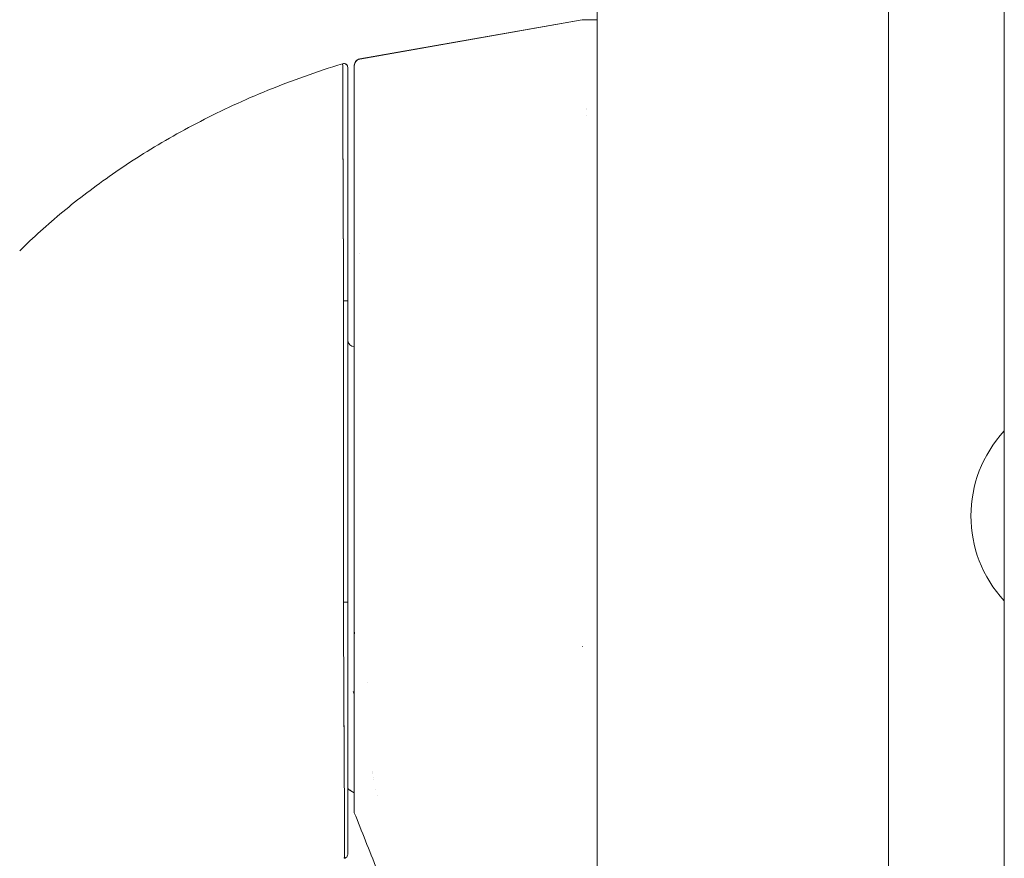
# Model space of a CAD drawing. Header units: inches. Extents: x 16 to 427, y 4 to 276.
# Tile 91 of 111: x 317.52 to 320.47, y 164.05 to 166.57. Entities that reach past the tile are written whole.
import ezdxf

# ---------------------------------------------------------------- set-up
doc = ezdxf.new("R2010")
doc.units = ezdxf.units.IN
doc.header["$LTSCALE"] = 26
doc.header["$MEASUREMENT"] = 0
doc.layers.get('0').update_dxf_attribs({"lineweight": 0})
doc.layers.add('Dimension (ANSI)', color=7, linetype='Continuous', lineweight=5)
doc.layers.add('Visible (ANSI)', color=7, linetype='Continuous', lineweight=5)
doc.styles.add('ROMANS', font='tahoma.ttf')
doc.dimstyles.new('Default (ANSI)', dxfattribs={"dimscale": 26, "dimtxt": 0.07, "dimasz": 0.07, "dimexe": 0.125, "dimexo": 0.0625, "dimgap": 0.031496, "dimtad": 0, "dimtih": 1, "dimtoh": 1, "dimrnd": 1e-08, "dimzin": 0, "dimdsep": 46, "dimtxsty": 'ROMANS', "dimblk": 'Filled-1', "dimcen": 0.09, "dimdle": 0.393701, "dimclrd": 256, "dimclre": 256, "dimclrt": 256, "dimadec": 0, "dimazin": 0, "dimtfac": 0.928571, "dimtofl": 0, "dimtmove": 0, "dimatfit": 3, "dimfxl": 1, "dimtolj": 1, "dimtzin": 0, "dimlwd": -1, "dimlwe": -1, "dimarcsym": 0})

# ---------------------------------------------------------------- blocks, each defined once
blk = doc.blocks.new('Filled-1')
at = {"color": 0}
for p, q in [((0, 0), (-1, 0.1786)), ((-1, 0.1786), (-1, -0.1786)), ((-1, 0), (0, 0)), ((-1, -0.1786), (0, 0))]:
    blk.add_line(p, q, dxfattribs=at)
at = {"color": 0, "flags": 128}
blk.add_lwpolyline([(-1, -0.1786), (0, 0), (-1, 0.1786), (-1, -0.1786)], dxfattribs=at)
at = {"color": 0}
blk.add_solid([(-1, -0.1786), (0, 0), (-1, 0.1786), (-1, -0.1786)], dxfattribs=at)
blk = doc.blocks.new('*D21')
at = {"layer": 'Defpoints', "color": 0, "transparency": 16777216}
for p in [(310.1607, 205.7653), (319.493, 205.7653), (319.493, 124.3903)]:
    blk.add_point(p, dxfattribs=at)
at = {"layer": 'Dimension (ANSI)', "transparency": 16777216}
for p, q in [((317.868, 205.7653), (306.9107, 205.7653)), ((310.1607, 203.9453), (310.1607, 169.914)), ((310.1607, 126.2103), (310.1607, 160.2417)), ((317.868, 124.3903), (306.9107, 124.3903))]:
    blk.add_line(p, q, dxfattribs=at)
at = {"layer": 'Dimension (ANSI)', "transparency": 16777216, "xscale": 1.820000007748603, "yscale": 1.820000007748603, "zscale": 1.820000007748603}
for p, rotation in [((310.1607, 205.7653), 90), ((310.1607, 124.3903), 270)]:
    blk.add_blockref('Filled-1', p, dxfattribs=dict(at, rotation=rotation))
at = {"layer": 'Dimension (ANSI)', "transparency": 16777216, "insert": (310.1607, 165.0778), "char_height": 1.82, "attachment_point": 5, "style": 'ROMANS'}
blk.add_mtext('\\A1;81.37\\PDOOR\\PHEIGHT', dxfattribs=at)

msp = doc.modelspace()

# ---------------------------------------------------------------- linework, layer by layer
at = {"layer": 'Visible (ANSI)'}
for p, q in [((320.1254, 205.6626), (320.1254, 124.493)), ((319.2504, 124.633), (319.2504, 205.5227)), ((320.4727, 125.3903), (320.4727, 204.7653)), ((318.5383, 166.4485), (319.2058, 166.5664)), ((318.5383, 166.4481), (319.2058, 166.5657)), ((319.2058, 166.5657), (318.5383, 166.4481)), ((319.2058, 166.5657), (319.2058, 166.5664)), ((319.2058, 166.5664), (319.2058, 166.5657)), ((319.2504, 166.5657), (319.206, 166.5657)), ((319.206, 166.5657), (319.2504, 166.5657)), ((318.5383, 166.4485), (318.5383, 166.4481)), ((318.5383, 166.4481), (318.5383, 166.4485)), ((318.5383, 166.4481), (318.5383, 166.4481)), ((318.5221, 166.4292), (318.5221, 166.4288)), ((318.5221, 166.429), (318.5221, 166.4292)), ((318.5221, 166.4288), (318.5221, 165.7494)), ((319.2186, 166.2987), (319.2186, 166.2987)), ((319.2186, 166.2984), (319.2186, 166.2984)), ((319.2186, 166.2984), (319.2186, 166.2984)), ((319.2186, 166.2982), (319.2186, 166.2982)), ((319.2186, 166.2982), (319.2186, 166.2982)), ((319.2186, 166.2979), (319.2186, 166.2979)), ((319.2184, 166.2786), (319.2184, 166.2786)), ((318.5221, 165.7494), (318.5221, 164.823)), ((318.5221, 164.823), (318.5221, 165.7494)), ((318.4901, 165.7182), (318.4901, 165.7182)), ((318.4901, 165.7182), (318.4901, 165.7182)), ((318.4901, 165.6417), (318.4897, 165.6417)), ((318.5221, 164.7181), (318.5221, 164.823)), ((318.4897, 164.755), (318.4897, 164.755)), ((318.4897, 164.755), (318.4897, 164.755)), ((318.4898, 164.7313), (318.4898, 164.7313)), ((318.5221, 164.1874), (318.5221, 164.717)), ((318.4905, 164.5818), (318.4905, 164.5818)), ((318.4905, 164.5818), (318.4905, 164.5818)), ((318.4905, 164.57), (318.4905, 164.57)), ((318.4906, 164.56), (318.4906, 164.56)), ((318.5614, 164.5795), (318.5614, 164.579)), ((318.5614, 164.579), (318.5614, 164.5795)), ((318.5191, 164.5499), (318.5221, 164.5513)), ((318.5221, 164.5513), (318.5191, 164.5499)), ((318.4916, 164.367), (318.4916, 164.367)), ((318.5866, 164.2581), (318.5866, 164.2581)), ((318.5866, 164.2581), (318.5866, 164.2581)), ((318.5908, 164.2389), (318.5908, 164.2389)), ((318.5908, 164.2389), (318.5908, 164.2389)), ((318.5221, 164.1872), (318.5221, 164.1874))]:
    msp.add_line(p, q, dxfattribs=at)
for centre, radius, start, end in [((318.5418, 166.4292), 0.0197, 100, 180), ((318.5418, 166.4292), 0.0197, 100, 180), ((318.5418, 166.4288), 0.0197, 100, 180), ((318.5418, 166.4288), 0.0197, 100, 180), ((318.4906, 166.4231), 0.0118, 359.9808, 106.9324), ((318.4906, 166.423), 0.0118, 0, 106.9268), ((318.5418, 165.8849), 0.0197, 258.5433, 258.5484), ((318.5221, 165.6054), 0.0197, 180, 270), ((320.7465, 165.0778), 0.374, 137.0618, 222.9382), ((318.4402, 164.5142), 0.0866, 19.0466, 24.3787), ((318.5671, 164.3345), 0.0984, 228.8799, 242.7652)]:
    msp.add_arc(centre, radius, start, end, dxfattribs=at)
for centre, major_axis, ratio, start_param, end_param in [((319.3347, 166.5657), (-0.129, 0), 0.001274, 0.000181, 0.061264), ((319.3347, 166.5657), (-0.129, 0), 0.001274, 0.000182, 0.061264), ((318.4906, 165.723), (0.0118, 0), 0.000928, 4.672668, 6.283185), ((318.4906, 165.723), (0.0118, 0), 0.000928, 4.672668, 6.283185), ((318.4906, 164.8193), (0.0118, 0), 0.007918, 4.618394, 6.283185), ((318.4906, 164.8193), (0.0118, 0), 0.007918, 4.618394, 6.283186), ((318.5221, 164.8816), (0, 0.7059), 0.00001, 4.478557, 4.629269), ((319.1624, 164.8026), (0.0073, -0.6885), 0.063015, 1.400197, 1.401583), ((318.5693, 164.3099), (-0.0118, 0), 0.609676, 2.26312, 2.263202), ((318.5693, 164.3099), (0.0118, 0), 0.609673, 5.404715, 5.404797), ((318.5763, 164.2902), (-0.0092, -0.00741), 0.043257, 1.879488, 1.8796), ((318.5763, 164.2902), (0.0092, 0.00741), 0.043184, 5.021091, 5.021203)]:
    msp.add_ellipse(centre, major_axis=major_axis, ratio=ratio, start_param=start_param, end_param=end_param, dxfattribs=at)
for points, knots in [([(318.5221, 166.4292), (318.5221, 166.4292), (318.5221, 166.4292), (318.5221, 166.4292), (318.5221, 166.4292), (318.5221, 166.4292), (318.5221, 166.4292), (318.5221, 166.4292), (318.5221, 166.4292), (318.5221, 166.4292), (318.5221, 166.4292), (318.5221, 166.4292), (318.5221, 166.4292), (318.5221, 166.4292), (318.5221, 166.4292), (318.5221, 166.4293), (318.5221, 166.4294), (318.5221, 166.4295), (318.5221, 166.4296), (318.5221, 166.4299), (318.5221, 166.4301), (318.5221, 166.4307), (318.5222, 166.4311), (318.5223, 166.4322), (318.5224, 166.433), (318.523, 166.4355), (318.5237, 166.4372), (318.5254, 166.4403), (318.5265, 166.4417), (318.529, 166.4443), (318.5305, 166.4454), (318.534, 166.4474), (318.5361, 166.4482), (318.5383, 166.4485)], [0, 0, 0, 0, 0.0002103, 0.0002103, 0.00189427, 0.00189427, 0.002108, 0.002108, 0.00216136, 0.00216136, 0.00218781, 0.00218781, 0.00221423, 0.00221423, 0.00232039, 0.00232039, 0.00274123, 0.00274123, 0.00358245, 0.00358245, 0.0050664, 0.0050664, 0.00802516, 0.00802516, 0.01386879, 0.01386879, 0.02745365, 0.02745365, 0.04103851, 0.04103851, 0.05462337, 0.05462337, 0.07169775, 0.07169775, 0.07169775, 0.07169775]), ([(317.5179, 165.8731), (317.5379, 165.8928), (317.5587, 165.9124), (317.5803, 165.9319), (317.6234, 165.9709), (317.6697, 166.0095), (317.7195, 166.0473), (317.7693, 166.0851), (317.8225, 166.1222), (317.8792, 166.1581), (317.9359, 166.1939), (317.9962, 166.2286), (318.0601, 166.2615), (318.124, 166.2945), (318.1915, 166.3258), (318.2627, 166.3547), (318.3338, 166.3837), (318.4087, 166.4105), (318.4871, 166.4343)], [0, 0, 0, 0, 0.09109, 0.09109, 0.09109, 0.272872, 0.272872, 0.272872, 0.454654, 0.454654, 0.454654, 0.636436, 0.636436, 0.636436, 0.818218, 0.818218, 0.818218, 1, 1, 1, 1]), ([(318.4871, 166.4343), (318.4871, 166.4344), (318.4871, 166.434), (318.4871, 166.4331), (318.4871, 166.4328), (318.4871, 166.4323), (318.4871, 166.4318), (318.4872, 166.4309), (318.4872, 166.4296), (318.4872, 166.4281), (318.4872, 166.4266), (318.4872, 166.425), (318.4872, 166.4229), (318.4872, 166.4212), (318.4872, 166.4193), (318.4872, 166.4171), (318.4872, 166.4139), (318.4872, 166.41), (318.4872, 166.4056), (318.4872, 166.4034), (318.4873, 166.401), (318.4873, 166.3985), (318.4873, 166.3924), (318.4873, 166.3853), (318.4873, 166.377), (318.4873, 166.3749), (318.4873, 166.3728), (318.4873, 166.3705), (318.4874, 166.3602), (318.4874, 166.3481), (318.4875, 166.3341), (318.4875, 166.3335), (318.4875, 166.333), (318.4875, 166.3324), (318.4875, 166.3185), (318.4876, 166.3025), (318.4876, 166.284), (318.4876, 166.2803), (318.4877, 166.2765), (318.4877, 166.2726), (318.4877, 166.2584), (318.4878, 166.2429), (318.4878, 166.2259), (318.4879, 166.2139), (318.4879, 166.2012), (318.488, 166.1878), (318.488, 166.1787), (318.488, 166.1692), (318.4881, 166.1595), (318.4881, 166.1365), (318.4882, 166.112), (318.4884, 166.0868), (318.4884, 166.0851), (318.4884, 166.0835), (318.4884, 166.0818), (318.4885, 166.0586), (318.4886, 166.0348), (318.4887, 166.0103), (318.4887, 165.995), (318.4888, 165.9795), (318.4889, 165.9638), (318.4889, 165.9536), (318.489, 165.9433), (318.489, 165.9329), (318.4891, 165.9078), (318.4892, 165.8824), (318.4894, 165.8574), (318.4894, 165.8511), (318.4894, 165.8448), (318.4895, 165.8385), (318.4896, 165.8208), (318.4897, 165.8035), (318.4898, 165.7867), (318.4899, 165.7644), (318.49, 165.7431), (318.4901, 165.723)], [0, 0, 0, 0, 0.065233, 0.065233, 0.065233, 0.090909, 0.090909, 0.090909, 0.138606, 0.138606, 0.138606, 0.181818, 0.181818, 0.181818, 0.218295, 0.218295, 0.218295, 0.272727, 0.272727, 0.272727, 0.299488, 0.299488, 0.299488, 0.363636, 0.363636, 0.363636, 0.379913, 0.379913, 0.379913, 0.454545, 0.454545, 0.454545, 0.457429, 0.457429, 0.457429, 0.530754, 0.530754, 0.530754, 0.545455, 0.545455, 0.545455, 0.598649, 0.598649, 0.598649, 0.636364, 0.636364, 0.636364, 0.662242, 0.662242, 0.662242, 0.723318, 0.723318, 0.723318, 0.727273, 0.727273, 0.727273, 0.783303, 0.783303, 0.783303, 0.818182, 0.818182, 0.818182, 0.840721, 0.840721, 0.840721, 0.895221, 0.895221, 0.895221, 0.909091, 0.909091, 0.909091, 0.94822, 0.94822, 0.94822, 1, 1, 1, 1]), ([(318.4901, 165.723), (318.4901, 165.7313), (318.49, 165.7396), (318.49, 165.7478), (318.4899, 165.757), (318.4899, 165.7662), (318.4898, 165.7754), (318.4898, 165.7855), (318.4897, 165.7956), (318.4896, 165.8056), (318.4896, 165.8167), (318.4895, 165.8277), (318.4895, 165.8386), (318.4894, 165.8466), (318.4894, 165.8546), (318.4894, 165.8625), (318.4893, 165.8665), (318.4893, 165.8705), (318.4893, 165.8745), (318.4892, 165.8876), (318.4892, 165.9005), (318.4891, 165.9134), (318.489, 165.9276), (318.489, 165.9417), (318.4889, 165.9556), (318.4889, 165.9694), (318.4888, 165.9831), (318.4887, 165.9966), (318.4887, 165.998), (318.4887, 165.9994), (318.4887, 166.0008), (318.4886, 166.0171), (318.4886, 166.0331), (318.4885, 166.0488), (318.4884, 166.0663), (318.4884, 166.0835), (318.4883, 166.1002), (318.4883, 166.1067), (318.4883, 166.1132), (318.4882, 166.1197), (318.4882, 166.1315), (318.4881, 166.143), (318.4881, 166.1543), (318.488, 166.1723), (318.488, 166.1897), (318.4879, 166.2063), (318.4879, 166.2134), (318.4879, 166.2204), (318.4878, 166.2273), (318.4878, 166.2349), (318.4878, 166.2423), (318.4877, 166.2496), (318.4877, 166.2618), (318.4877, 166.2734), (318.4876, 166.2846), (318.4876, 166.2945), (318.4876, 166.3041), (318.4875, 166.3131), (318.4875, 166.3139), (318.4875, 166.3146), (318.4875, 166.3154), (318.4875, 166.3228), (318.4875, 166.3298), (318.4875, 166.3366), (318.4874, 166.3433), (318.4874, 166.3497), (318.4874, 166.3557), (318.4874, 166.3612), (318.4874, 166.3664), (318.4873, 166.3713), (318.4873, 166.3746), (318.4873, 166.3777), (318.4873, 166.3807), (318.4873, 166.3818), (318.4873, 166.3829), (318.4873, 166.384), (318.4873, 166.3877), (318.4873, 166.3911), (318.4873, 166.3944), (318.4873, 166.3974), (318.4873, 166.4002), (318.4872, 166.4029), (318.4872, 166.4053), (318.4872, 166.4076), (318.4872, 166.4098), (318.4872, 166.4118), (318.4872, 166.4137), (318.4872, 166.4155), (318.4872, 166.4171), (318.4872, 166.4186), (318.4872, 166.42), (318.4872, 166.4203), (318.4872, 166.4206), (318.4872, 166.4208), (318.4872, 166.4218), (318.4872, 166.4228), (318.4872, 166.4237), (318.4872, 166.4247), (318.4872, 166.4256), (318.4872, 166.4265), (318.4872, 166.4272), (318.4872, 166.4279), (318.4872, 166.4286), (318.4872, 166.4291), (318.4872, 166.4297), (318.4872, 166.4302), (318.4872, 166.4306), (318.4872, 166.431), (318.4871, 166.4313), (318.4871, 166.4317), (318.4871, 166.432), (318.4871, 166.4322), (318.4871, 166.4325), (318.4871, 166.4327), (318.4871, 166.4329), (318.4871, 166.4331), (318.4871, 166.4333), (318.4871, 166.4334), (318.4871, 166.4336), (318.4871, 166.4337), (318.4871, 166.4338), (318.4871, 166.4339), (318.4871, 166.434), (318.4871, 166.4341), (318.4871, 166.4341), (318.4871, 166.4342), (318.4871, 166.4342), (318.4871, 166.4343), (318.4871, 166.4343), (318.4871, 166.4343), (318.4871, 166.4343), (318.4871, 166.4343), (318.4871, 166.4343)], [0, 0, 0, 0, 0.022163, 0.022163, 0.022163, 0.046721, 0.046721, 0.046721, 0.07375, 0.07375, 0.07375, 0.103441, 0.103441, 0.103441, 0.125, 0.125, 0.125, 0.135958, 0.135958, 0.135958, 0.171628, 0.171628, 0.171628, 0.210936, 0.210936, 0.210936, 0.25, 0.25, 0.25, 0.254076, 0.254076, 0.254076, 0.301415, 0.301415, 0.301415, 0.354208, 0.354208, 0.354208, 0.375, 0.375, 0.375, 0.413119, 0.413119, 0.413119, 0.473883, 0.473883, 0.473883, 0.5, 0.5, 0.5, 0.529014, 0.529014, 0.529014, 0.577715, 0.577715, 0.577715, 0.621414, 0.621414, 0.621414, 0.625, 0.625, 0.625, 0.66093, 0.66093, 0.66093, 0.696579, 0.696579, 0.696579, 0.728771, 0.728771, 0.728771, 0.75, 0.75, 0.75, 0.757976, 0.757976, 0.757976, 0.784626, 0.784626, 0.784626, 0.80904, 0.80904, 0.80904, 0.83151, 0.83151, 0.83151, 0.852308, 0.852308, 0.852308, 0.871433, 0.871433, 0.871433, 0.875, 0.875, 0.875, 0.888962, 0.888962, 0.888962, 0.904641, 0.904641, 0.904641, 0.918368, 0.918368, 0.918368, 0.930426, 0.930426, 0.930426, 0.941092, 0.941092, 0.941092, 0.950638, 0.950638, 0.950638, 0.959335, 0.959335, 0.959335, 0.967454, 0.967454, 0.967454, 0.975136, 0.975136, 0.975136, 0.982323, 0.982323, 0.982323, 0.988932, 0.988932, 0.988932, 0.994877, 0.994877, 0.994877, 1, 1, 1, 1]), ([(318.5024, 165.723), (318.5024, 165.7697), (318.5024, 165.8154), (318.5024, 165.8604), (318.5024, 165.9055), (318.5024, 165.9499), (318.5024, 165.9924), (318.5024, 166.0349), (318.5024, 166.0755), (318.5024, 166.1135), (318.5024, 166.1516), (318.5024, 166.1871), (318.5024, 166.2194), (318.5024, 166.2516), (318.5024, 166.2807), (318.5024, 166.306), (318.5024, 166.3313), (318.5024, 166.3529), (318.5024, 166.3703), (318.5024, 166.3877), (318.5024, 166.4009), (318.5024, 166.4097), (318.5024, 166.4186), (318.5024, 166.423), (318.5024, 166.423)], [0, 0, 0, 0, 0.125, 0.125, 0.125, 0.25, 0.25, 0.25, 0.375, 0.375, 0.375, 0.5, 0.5, 0.5, 0.625, 0.625, 0.625, 0.75, 0.75, 0.75, 0.875, 0.875, 0.875, 1, 1, 1, 1]), ([(318.5024, 166.423), (318.5024, 166.423), (318.5024, 166.423), (318.5024, 166.423), (318.5024, 166.423), (318.5024, 166.423), (318.5024, 166.4229), (318.5024, 166.4229), (318.5024, 166.4229), (318.5024, 166.4228), (318.5024, 166.4227), (318.5024, 166.4226), (318.5024, 166.4225), (318.5024, 166.4224), (318.5024, 166.4223), (318.5024, 166.4222), (318.5024, 166.422), (318.5024, 166.4218), (318.5024, 166.4216), (318.5024, 166.4214), (318.5024, 166.4212), (318.5024, 166.421), (318.5024, 166.4207), (318.5024, 166.4204), (318.5024, 166.4201), (318.5024, 166.4197), (318.5024, 166.4193), (318.5024, 166.4189), (318.5024, 166.4184), (318.5024, 166.4179), (318.5024, 166.4174), (318.5024, 166.4167), (318.5024, 166.416), (318.5024, 166.4153), (318.5024, 166.4144), (318.5024, 166.4135), (318.5024, 166.4125), (318.5024, 166.4114), (318.5024, 166.4102), (318.5024, 166.4089), (318.5024, 166.4076), (318.5024, 166.4061), (318.5024, 166.4045), (318.5024, 166.4027), (318.5024, 166.4009), (318.5024, 166.3989), (318.5024, 166.3968), (318.5024, 166.3945), (318.5024, 166.3921), (318.5024, 166.3894), (318.5024, 166.3867), (318.5024, 166.3837), (318.5024, 166.3805), (318.5024, 166.3771), (318.5024, 166.3735), (318.5024, 166.3721), (318.5024, 166.3708), (318.5024, 166.3694), (318.5024, 166.3667), (318.5024, 166.3639), (318.5024, 166.361), (318.5024, 166.3561), (318.5024, 166.351), (318.5024, 166.3456), (318.5024, 166.3397), (318.5024, 166.3334), (318.5024, 166.3268), (318.5024, 166.3195), (318.5024, 166.3118), (318.5024, 166.3037), (318.5024, 166.2948), (318.5024, 166.2854), (318.5024, 166.2756), (318.5024, 166.2646), (318.5024, 166.2531), (318.5024, 166.2411), (318.5024, 166.2333), (318.5024, 166.2252), (318.5024, 166.217), (318.5024, 166.2109), (318.5024, 166.2048), (318.5024, 166.1985), (318.5024, 166.1821), (318.5024, 166.1651), (318.5024, 166.1474), (318.5024, 166.1302), (318.5024, 166.1124), (318.5024, 166.0941), (318.5024, 166.0776), (318.5024, 166.0607), (318.5024, 166.0435), (318.5024, 166.028), (318.5024, 166.0123), (318.5024, 165.9963), (318.5024, 165.9941), (318.5024, 165.992), (318.5024, 165.9899), (318.5024, 165.9773), (318.5024, 165.9646), (318.5024, 165.9518), (318.5024, 165.9381), (318.5024, 165.9243), (318.5024, 165.9103), (318.5024, 165.8977), (318.5024, 165.8849), (318.5024, 165.8721), (318.5024, 165.8603), (318.5024, 165.8486), (318.5024, 165.8368), (318.5024, 165.826), (318.5024, 165.8151), (318.5024, 165.8043), (318.5024, 165.7944), (318.5024, 165.7845), (318.5024, 165.7745), (318.5024, 165.7655), (318.5024, 165.7565), (318.5024, 165.7474), (318.5024, 165.7393), (318.5024, 165.7311), (318.5024, 165.723)], [0, 0, 0, 0, 0.005076, 0.005076, 0.005076, 0.010966, 0.010966, 0.010966, 0.017516, 0.017516, 0.017516, 0.024638, 0.024638, 0.024638, 0.03225, 0.03225, 0.03225, 0.040297, 0.040297, 0.040297, 0.048919, 0.048919, 0.048919, 0.058382, 0.058382, 0.058382, 0.068957, 0.068957, 0.068957, 0.080913, 0.080913, 0.080913, 0.094527, 0.094527, 0.094527, 0.110079, 0.110079, 0.110079, 0.127471, 0.127471, 0.127471, 0.14645, 0.14645, 0.14645, 0.167092, 0.167092, 0.167092, 0.189401, 0.189401, 0.189401, 0.21365, 0.21365, 0.21365, 0.240135, 0.240135, 0.240135, 0.25, 0.25, 0.25, 0.269179, 0.269179, 0.269179, 0.301214, 0.301214, 0.301214, 0.336707, 0.336707, 0.336707, 0.376077, 0.376077, 0.376077, 0.419646, 0.419646, 0.419646, 0.468248, 0.468248, 0.468248, 0.5, 0.5, 0.5, 0.523331, 0.523331, 0.523331, 0.584112, 0.584112, 0.584112, 0.643123, 0.643123, 0.643123, 0.696091, 0.696091, 0.696091, 0.74368, 0.74368, 0.74368, 0.75, 0.75, 0.75, 0.787136, 0.787136, 0.787136, 0.826784, 0.826784, 0.826784, 0.862779, 0.862779, 0.862779, 0.895593, 0.895593, 0.895593, 0.925555, 0.925555, 0.925555, 0.952834, 0.952834, 0.952834, 0.977623, 0.977623, 0.977623, 1, 1, 1, 1]), ([(318.5221, 166.4288), (318.5221, 166.4286), (318.5221, 166.4251), (318.5221, 166.4182), (318.5221, 166.4113), (318.5221, 166.4009), (318.5221, 166.3874), (318.5221, 166.3739), (318.5221, 166.3572), (318.5221, 166.3376), (318.5221, 166.3179), (318.5221, 166.2954), (318.5221, 166.2702), (318.5221, 166.2451), (318.5221, 166.2174), (318.5221, 166.1874), (318.5221, 166.1574), (318.5221, 166.1252), (318.5221, 166.0912), (318.5221, 166.0572), (318.5221, 166.0214), (318.5221, 165.9842), (318.5221, 165.947), (318.5221, 165.9084), (318.5221, 165.8692), (318.5221, 165.83), (318.5221, 165.7901), (318.5221, 165.7494)], [0, 0, 0, 0, 0.111111, 0.111111, 0.111111, 0.222222, 0.222222, 0.222222, 0.333333, 0.333333, 0.333333, 0.444444, 0.444444, 0.444444, 0.555556, 0.555556, 0.555556, 0.666667, 0.666667, 0.666667, 0.777778, 0.777778, 0.777778, 0.888889, 0.888889, 0.888889, 1, 1, 1, 1]), ([(318.5221, 165.7641), (318.5221, 165.8395), (318.5221, 165.9157), (318.5221, 166.0552), (318.5221, 166.1205), (318.5221, 166.2331), (318.5221, 166.2821), (318.5221, 166.3592), (318.5221, 166.3884), (318.5221, 166.4212), (318.5221, 166.4287), (318.5221, 166.4288)], [0, 0, 0, 0, 0.574852, 0.574852, 1.131255, 1.131255, 1.675797, 1.675797, 2.217158, 2.217158, 2.662485, 2.662485, 2.662485, 2.662485]), ([(318.4901, 165.723), (318.4899, 165.7039), (318.4898, 165.6835), (318.4898, 165.6622), (318.4898, 165.6485), (318.4897, 165.6344), (318.4897, 165.6199), (318.4897, 165.6154), (318.4897, 165.6109), (318.4898, 165.6063), (318.4898, 165.5893), (318.4898, 165.572), (318.4899, 165.5543), (318.4899, 165.5383), (318.4899, 165.522), (318.49, 165.5055), (318.49, 165.505), (318.49, 165.5046), (318.49, 165.5041), (318.49, 165.4894), (318.49, 165.4744), (318.4901, 165.4592), (318.4901, 165.4447), (318.4901, 165.4299), (318.4901, 165.4148), (318.4901, 165.4025), (318.4901, 165.3899), (318.4901, 165.3771), (318.4901, 165.3616), (318.49, 165.3456), (318.49, 165.3294), (318.49, 165.3018), (318.4899, 165.2734), (318.4899, 165.2447), (318.4899, 165.2414), (318.4899, 165.2381), (318.4899, 165.2348), (318.4898, 165.2087), (318.4898, 165.1824), (318.4897, 165.156), (318.4897, 165.1403), (318.4897, 165.1245), (318.4897, 165.1088), (318.4897, 165.1013), (318.4897, 165.0939), (318.4897, 165.0865), (318.4897, 165.0772), (318.4897, 165.068), (318.4897, 165.0588), (318.4897, 165.0409), (318.4897, 165.0231), (318.4897, 165.0056), (318.4897, 164.9861), (318.4897, 164.967), (318.4898, 164.9484), (318.4898, 164.9467), (318.4898, 164.9451), (318.4898, 164.9434), (318.4898, 164.9238), (318.4898, 164.9048), (318.4897, 164.8866), (318.4897, 164.8626), (318.4896, 164.84), (318.4895, 164.8192)], [0, 0, 0, 0, 0.086854, 0.086854, 0.086854, 0.142857, 0.142857, 0.142857, 0.160393, 0.160393, 0.160393, 0.225332, 0.225332, 0.225332, 0.284072, 0.284072, 0.284072, 0.285714, 0.285714, 0.285714, 0.337995, 0.337995, 0.337995, 0.387858, 0.387858, 0.387858, 0.428571, 0.428571, 0.428571, 0.477903, 0.477903, 0.477903, 0.561799, 0.561799, 0.561799, 0.571429, 0.571429, 0.571429, 0.647398, 0.647398, 0.647398, 0.692793, 0.692793, 0.692793, 0.714286, 0.714286, 0.714286, 0.741164, 0.741164, 0.741164, 0.793671, 0.793671, 0.793671, 0.851961, 0.851961, 0.851961, 0.857143, 0.857143, 0.857143, 0.918923, 0.918923, 0.918923, 1, 1, 1, 1]), ([(318.4895, 164.8192), (318.4895, 164.8917), (318.4896, 164.9648), (318.4897, 165.0383), (318.4897, 165.0638), (318.4897, 165.0894), (318.4898, 165.1151), (318.4898, 165.1597), (318.4898, 165.2045), (318.4899, 165.2494), (318.4899, 165.3047), (318.49, 165.3603), (318.49, 165.4162), (318.49, 165.4364), (318.49, 165.4567), (318.49, 165.4769), (318.4901, 165.5583), (318.4901, 165.6403), (318.4901, 165.723)], [0, 0, 0, 0, 0.247318, 0.247318, 0.247318, 0.333333, 0.333333, 0.333333, 0.482783, 0.482783, 0.482783, 0.666667, 0.666667, 0.666667, 0.733158, 0.733158, 0.733158, 1, 1, 1, 1]), ([(318.5024, 164.8193), (318.5024, 164.9226), (318.5024, 165.0249), (318.5024, 165.1262), (318.5024, 165.2275), (318.5024, 165.3279), (318.5024, 165.4274), (318.5024, 165.5268), (318.5024, 165.6253), (318.5024, 165.723)], [0, 0, 0, 0, 0.333333, 0.333333, 0.333333, 0.666667, 0.666667, 0.666667, 1, 1, 1, 1]), ([(318.5024, 165.723), (318.5024, 165.641), (318.5024, 165.559), (318.5024, 165.477), (318.5024, 165.4011), (318.5024, 165.3253), (318.5024, 165.2495), (318.5024, 165.1791), (318.5024, 165.1087), (318.5024, 165.0383), (318.5024, 164.9653), (318.5024, 164.8923), (318.5024, 164.8193)], [0, 0, 0, 0, 0.272211, 0.272211, 0.272211, 0.523955, 0.523955, 0.523955, 0.757632, 0.757632, 0.757632, 1, 1, 1, 1]), ([(318.4895, 164.8192), (318.4895, 164.8088), (318.4895, 164.7983), (318.4896, 164.7879), (318.4896, 164.7769), (318.4897, 164.766), (318.4897, 164.755)], [0, 0, 0, 0, 0.02521462, 0.02521462, 0.02521462, 0.05180824, 0.05180824, 0.05180824, 0.05180824]), ([(318.4918, 164.0508), (318.4918, 164.0508), (318.4918, 164.0508), (318.4918, 164.0508), (318.4918, 164.0508), (318.4918, 164.0508), (318.4918, 164.0508), (318.4918, 164.0508), (318.4919, 164.0509), (318.4919, 164.0509), (318.4919, 164.051), (318.4919, 164.051), (318.4919, 164.0511), (318.4919, 164.0512), (318.492, 164.0513), (318.492, 164.0514), (318.492, 164.0515), (318.492, 164.0516), (318.492, 164.0517), (318.4921, 164.0518), (318.4921, 164.052), (318.4921, 164.0521), (318.4921, 164.0523), (318.4921, 164.0525), (318.4922, 164.0527), (318.4922, 164.0529), (318.4922, 164.0531), (318.4922, 164.0534), (318.4922, 164.0536), (318.4923, 164.0539), (318.4923, 164.0542), (318.4923, 164.0546), (318.4923, 164.0549), (318.4924, 164.0553), (318.4924, 164.0557), (318.4924, 164.0561), (318.4924, 164.0566), (318.4925, 164.0571), (318.4925, 164.0576), (318.4925, 164.0582), (318.4925, 164.0588), (318.4926, 164.0594), (318.4926, 164.0601), (318.4926, 164.0608), (318.4926, 164.0616), (318.4927, 164.0623), (318.4927, 164.0624), (318.4927, 164.0624), (318.4927, 164.0625), (318.4927, 164.0634), (318.4927, 164.0643), (318.4928, 164.0653), (318.4928, 164.0665), (318.4928, 164.0677), (318.4929, 164.0689), (318.4929, 164.0702), (318.4929, 164.0715), (318.4929, 164.0729), (318.493, 164.0743), (318.493, 164.0756), (318.493, 164.0771), (318.493, 164.0785), (318.493, 164.0799), (318.4931, 164.0814), (318.4931, 164.0829), (318.4931, 164.0844), (318.4931, 164.086), (318.4931, 164.0876), (318.4931, 164.0893), (318.4931, 164.0911), (318.4931, 164.0915), (318.4931, 164.0918), (318.4931, 164.0922), (318.4931, 164.0937), (318.4931, 164.0953), (318.4931, 164.097), (318.4931, 164.0992), (318.4931, 164.1015), (318.4931, 164.1039), (318.4931, 164.1066), (318.4931, 164.1094), (318.493, 164.1123), (318.493, 164.1156), (318.493, 164.1189), (318.493, 164.1225), (318.493, 164.1264), (318.4929, 164.1305), (318.4929, 164.1348), (318.4929, 164.138), (318.4928, 164.1412), (318.4928, 164.1446), (318.4928, 164.1463), (318.4928, 164.148), (318.4928, 164.1498), (318.4927, 164.1554), (318.4927, 164.1612), (318.4927, 164.1674), (318.4926, 164.1732), (318.4926, 164.1793), (318.4925, 164.1856), (318.4925, 164.1917), (318.4925, 164.1979), (318.4924, 164.2043), (318.4924, 164.2103), (318.4923, 164.2164), (318.4923, 164.2226), (318.4923, 164.2229), (318.4923, 164.2232), (318.4923, 164.2235), (318.4923, 164.23), (318.4922, 164.2367), (318.4922, 164.2435), (318.4922, 164.2505), (318.4921, 164.2576), (318.4921, 164.2648), (318.4921, 164.2725), (318.492, 164.2804), (318.492, 164.2884), (318.4919, 164.2971), (318.4919, 164.3061), (318.4919, 164.3152), (318.4919, 164.3158), (318.4919, 164.3163), (318.4919, 164.3168), (318.4918, 164.3266), (318.4918, 164.3365), (318.4917, 164.3467), (318.4916, 164.358), (318.4916, 164.3696), (318.4915, 164.3815), (318.4914, 164.3932), (318.4914, 164.4051), (318.4913, 164.4172), (318.4913, 164.4204), (318.4913, 164.4236), (318.4913, 164.4268), (318.4912, 164.4356), (318.4912, 164.4445), (318.4911, 164.4535), (318.4911, 164.4654), (318.491, 164.4776), (318.4909, 164.49), (318.4909, 164.5019), (318.4908, 164.5141), (318.4907, 164.5264), (318.4907, 164.5342), (318.4907, 164.5421), (318.4906, 164.5501), (318.4906, 164.5542), (318.4906, 164.5583), (318.4906, 164.5624), (318.4905, 164.574), (318.4905, 164.5857), (318.4904, 164.5975), (318.4903, 164.6082), (318.4903, 164.6189), (318.4902, 164.6297), (318.4902, 164.6397), (318.4902, 164.6498), (318.4901, 164.6599), (318.4901, 164.6673), (318.49, 164.6748), (318.49, 164.6822), (318.49, 164.685), (318.49, 164.6878), (318.49, 164.6906), (318.4899, 164.7011), (318.4899, 164.7116), (318.4898, 164.7221), (318.4898, 164.7329), (318.4898, 164.7437), (318.4897, 164.7545), (318.4897, 164.7656), (318.4896, 164.7766), (318.4896, 164.7878), (318.4895, 164.7982), (318.4895, 164.8087), (318.4895, 164.8192)], [0, 0, 0, 0, 0.001151, 0.001151, 0.001151, 0.005723, 0.005723, 0.005723, 0.010767, 0.010767, 0.010767, 0.016245, 0.016245, 0.016245, 0.022121, 0.022121, 0.022121, 0.028371, 0.028371, 0.028371, 0.034987, 0.034987, 0.034987, 0.042027, 0.042027, 0.042027, 0.049583, 0.049583, 0.049583, 0.057751, 0.057751, 0.057751, 0.066634, 0.066634, 0.066634, 0.076346, 0.076346, 0.076346, 0.087013, 0.087013, 0.087013, 0.098782, 0.098782, 0.098782, 0.111111, 0.111111, 0.111111, 0.111737, 0.111737, 0.111737, 0.126138, 0.126138, 0.126138, 0.142591, 0.142591, 0.142591, 0.159253, 0.159253, 0.159253, 0.174874, 0.174874, 0.174874, 0.189779, 0.189779, 0.189779, 0.204393, 0.204393, 0.204393, 0.219283, 0.219283, 0.219283, 0.222222, 0.222222, 0.222222, 0.235096, 0.235096, 0.235096, 0.252451, 0.252451, 0.252451, 0.271705, 0.271705, 0.271705, 0.292989, 0.292989, 0.292989, 0.316373, 0.316373, 0.316373, 0.333333, 0.333333, 0.333333, 0.341916, 0.341916, 0.341916, 0.369201, 0.369201, 0.369201, 0.395367, 0.395367, 0.395367, 0.420628, 0.420628, 0.420628, 0.444444, 0.444444, 0.444444, 0.445546, 0.445546, 0.445546, 0.470606, 0.470606, 0.470606, 0.496367, 0.496367, 0.496367, 0.523782, 0.523782, 0.523782, 0.553815, 0.553815, 0.553815, 0.555556, 0.555556, 0.555556, 0.58732, 0.58732, 0.58732, 0.622696, 0.622696, 0.622696, 0.657487, 0.657487, 0.657487, 0.666667, 0.666667, 0.666667, 0.691561, 0.691561, 0.691561, 0.724813, 0.724813, 0.724813, 0.757131, 0.757131, 0.757131, 0.777778, 0.777778, 0.777778, 0.7884, 0.7884, 0.7884, 0.818359, 0.818359, 0.818359, 0.845378, 0.845378, 0.845378, 0.870503, 0.870503, 0.870503, 0.888889, 0.888889, 0.888889, 0.895775, 0.895775, 0.895775, 0.921481, 0.921481, 0.921481, 0.94778, 0.94778, 0.94778, 0.974657, 0.974657, 0.974657, 1, 1, 1, 1]), ([(318.4895, 164.8192), (318.4895, 164.8005), (318.4896, 164.78), (318.4897, 164.7586), (318.4897, 164.7456), (318.4898, 164.7322), (318.4899, 164.7187), (318.4899, 164.7087), (318.4899, 164.6987), (318.49, 164.6886), (318.4901, 164.6637), (318.4902, 164.6382), (318.4903, 164.6116), (318.4903, 164.61), (318.4903, 164.6084), (318.4904, 164.6067), (318.4905, 164.5821), (318.4906, 164.5566), (318.4907, 164.5309), (318.4908, 164.5156), (318.4909, 164.5001), (318.491, 164.4848), (318.491, 164.473), (318.4911, 164.4613), (318.4911, 164.4497), (318.4913, 164.422), (318.4914, 164.3954), (318.4916, 164.3712), (318.4916, 164.3704), (318.4916, 164.3697), (318.4916, 164.3689), (318.4917, 164.3428), (318.4918, 164.3195), (318.4919, 164.2984), (318.492, 164.2914), (318.492, 164.2846), (318.4921, 164.2781), (318.4921, 164.2736), (318.4921, 164.2692), (318.4921, 164.2649), (318.4922, 164.2538), (318.4922, 164.2435), (318.4923, 164.2336), (318.4923, 164.2248), (318.4923, 164.2164), (318.4924, 164.2085), (318.4924, 164.2073), (318.4924, 164.2061), (318.4924, 164.2049), (318.4924, 164.1956), (318.4925, 164.187), (318.4925, 164.1788), (318.4926, 164.1705), (318.4927, 164.1627), (318.4927, 164.1553), (318.4928, 164.1481), (318.4928, 164.1413), (318.4929, 164.135), (318.4929, 164.1286), (318.493, 164.1227), (318.493, 164.1173), (318.493, 164.1167), (318.493, 164.1161), (318.493, 164.1156), (318.4931, 164.1107), (318.4931, 164.1062), (318.4931, 164.1021), (318.4931, 164.0974), (318.4931, 164.0932), (318.4931, 164.0893), (318.4931, 164.0887), (318.4931, 164.0881), (318.4931, 164.0875), (318.4931, 164.0843), (318.4931, 164.0814), (318.493, 164.0788), (318.493, 164.0756), (318.4929, 164.0728), (318.4929, 164.0703), (318.4929, 164.07), (318.4929, 164.0696), (318.4928, 164.0692), (318.4928, 164.0672), (318.4928, 164.0653), (318.4927, 164.0637), (318.4927, 164.0618), (318.4926, 164.0602), (318.4925, 164.0588), (318.4925, 164.0586), (318.4925, 164.0585), (318.4925, 164.0583), (318.4925, 164.0571), (318.4924, 164.0561), (318.4924, 164.0552), (318.4923, 164.0543), (318.4922, 164.0536), (318.4922, 164.0529), (318.4922, 164.0528), (318.4922, 164.0527), (318.4922, 164.0526), (318.4921, 164.0522), (318.4921, 164.0518), (318.492, 164.0516), (318.492, 164.051), (318.4919, 164.0508), (318.4918, 164.0508)], [0, 0, 0, 0, 0.047854, 0.047854, 0.047854, 0.076923, 0.076923, 0.076923, 0.098317, 0.098317, 0.098317, 0.150638, 0.150638, 0.150638, 0.153846, 0.153846, 0.153846, 0.201981, 0.201981, 0.201981, 0.230769, 0.230769, 0.230769, 0.252949, 0.252949, 0.252949, 0.30603, 0.30603, 0.30603, 0.307692, 0.307692, 0.307692, 0.365502, 0.365502, 0.365502, 0.384615, 0.384615, 0.384615, 0.39773, 0.39773, 0.39773, 0.431314, 0.431314, 0.431314, 0.461538, 0.461538, 0.461538, 0.466158, 0.466158, 0.466158, 0.501916, 0.501916, 0.501916, 0.538462, 0.538462, 0.538462, 0.574651, 0.574651, 0.574651, 0.611561, 0.611561, 0.611561, 0.615385, 0.615385, 0.615385, 0.648773, 0.648773, 0.648773, 0.686243, 0.686243, 0.686243, 0.692308, 0.692308, 0.692308, 0.724334, 0.724334, 0.724334, 0.763312, 0.763312, 0.763312, 0.769231, 0.769231, 0.769231, 0.802735, 0.802735, 0.802735, 0.841808, 0.841808, 0.841808, 0.846154, 0.846154, 0.846154, 0.879927, 0.879927, 0.879927, 0.915771, 0.915771, 0.915771, 0.923077, 0.923077, 0.923077, 0.948388, 0.948388, 0.948388, 1, 1, 1, 1]), ([(318.5024, 164.0625), (318.5024, 164.0633), (318.5024, 164.0671), (318.5024, 164.0738), (318.5024, 164.0804), (318.5024, 164.0899), (318.5024, 164.103), (318.5024, 164.116), (318.5024, 164.1327), (318.5024, 164.1544), (318.5024, 164.1761), (318.5024, 164.2028), (318.5024, 164.2315), (318.5024, 164.2602), (318.5024, 164.2908), (318.5024, 164.3243), (318.5024, 164.3578), (318.5024, 164.3941), (318.5024, 164.4326), (318.5024, 164.4712), (318.5024, 164.5119), (318.5024, 164.5541), (318.5024, 164.5963), (318.5024, 164.64), (318.5024, 164.6843), (318.5024, 164.7286), (318.5024, 164.7735), (318.5024, 164.8193)], [0, 0, 0, 0, 0.111111, 0.111111, 0.111111, 0.222222, 0.222222, 0.222222, 0.333333, 0.333333, 0.333333, 0.444444, 0.444444, 0.444444, 0.555556, 0.555556, 0.555556, 0.666667, 0.666667, 0.666667, 0.777778, 0.777778, 0.777778, 0.888889, 0.888889, 0.888889, 1, 1, 1, 1]), ([(318.5024, 164.8193), (318.5024, 164.809), (318.5024, 164.7986), (318.5024, 164.7883), (318.5024, 164.7774), (318.5024, 164.7664), (318.5024, 164.7555), (318.5024, 164.7449), (318.5024, 164.7342), (318.5024, 164.7236), (318.5024, 164.7133), (318.5024, 164.7029), (318.5024, 164.6926), (318.5024, 164.6825), (318.5024, 164.6724), (318.5024, 164.6624), (318.5024, 164.6524), (318.5024, 164.6425), (318.5024, 164.6326), (318.5024, 164.622), (318.5024, 164.6114), (318.5024, 164.6009), (318.5024, 164.5893), (318.5024, 164.5778), (318.5024, 164.5663), (318.5024, 164.5562), (318.5024, 164.5461), (318.5024, 164.5361), (318.5024, 164.5344), (318.5024, 164.5326), (318.5024, 164.5308), (318.5024, 164.5187), (318.5024, 164.5068), (318.5024, 164.4949), (318.5024, 164.4828), (318.5024, 164.4708), (318.5024, 164.459), (318.5024, 164.4469), (318.5024, 164.435), (318.5024, 164.4233), (318.5024, 164.4113), (318.5024, 164.3996), (318.5024, 164.3881), (318.5024, 164.3764), (318.5024, 164.365), (318.5024, 164.3538), (318.5024, 164.3433), (318.5024, 164.3329), (318.5024, 164.3228), (318.5024, 164.3138), (318.5024, 164.305), (318.5024, 164.2964), (318.5024, 164.2953), (318.5024, 164.2941), (318.5024, 164.293), (318.5024, 164.2863), (318.5024, 164.2797), (318.5024, 164.2732), (318.5024, 164.2661), (318.5024, 164.2591), (318.5024, 164.2522), (318.5024, 164.2455), (318.5024, 164.239), (318.5024, 164.2325), (318.5024, 164.2261), (318.5024, 164.2197), (318.5024, 164.2135), (318.5024, 164.2082), (318.5024, 164.203), (318.5024, 164.1979), (318.5024, 164.1969), (318.5024, 164.196), (318.5024, 164.1951), (318.5024, 164.1889), (318.5024, 164.1829), (318.5024, 164.177), (318.5024, 164.171), (318.5024, 164.1652), (318.5024, 164.1596), (318.5024, 164.1545), (318.5024, 164.1496), (318.5024, 164.1449), (318.5024, 164.1407), (318.5024, 164.1367), (318.5024, 164.1328), (318.5024, 164.1297), (318.5024, 164.1268), (318.5024, 164.1239), (318.5024, 164.1235), (318.5024, 164.1232), (318.5024, 164.1228), (318.5024, 164.12), (318.5024, 164.1172), (318.5024, 164.1146), (318.5024, 164.1122), (318.5024, 164.11), (318.5024, 164.1078), (318.5024, 164.1058), (318.5024, 164.1039), (318.5024, 164.102), (318.5024, 164.1003), (318.5024, 164.0986), (318.5024, 164.097), (318.5024, 164.0955), (318.5024, 164.094), (318.5024, 164.0925), (318.5024, 164.0911), (318.5024, 164.0897), (318.5024, 164.0883), (318.5024, 164.0869), (318.5024, 164.0855), (318.5024, 164.0843), (318.5024, 164.0829), (318.5024, 164.0816), (318.5024, 164.0803), (318.5024, 164.0791), (318.5024, 164.0779), (318.5024, 164.0768), (318.5024, 164.0758), (318.5024, 164.0748), (318.5024, 164.074), (318.5024, 164.0731), (318.5024, 164.0724), (318.5024, 164.0716), (318.5024, 164.071), (318.5024, 164.0703), (318.5024, 164.0697), (318.5024, 164.0692), (318.5024, 164.0687), (318.5024, 164.0682), (318.5024, 164.0677), (318.5024, 164.0673), (318.5024, 164.0669), (318.5024, 164.0666), (318.5024, 164.0662), (318.5024, 164.0659), (318.5024, 164.0656), (318.5024, 164.0653), (318.5024, 164.065), (318.5024, 164.0648), (318.5024, 164.0646), (318.5024, 164.0644), (318.5024, 164.0642), (318.5024, 164.064), (318.5024, 164.0638), (318.5024, 164.0637), (318.5024, 164.0635), (318.5024, 164.0634), (318.5024, 164.0633), (318.5024, 164.0632), (318.5024, 164.0631), (318.5024, 164.0631), (318.5024, 164.063), (318.5024, 164.063), (318.5024, 164.063), (318.5024, 164.0629), (318.5024, 164.0628), (318.5024, 164.0628), (318.5024, 164.0627), (318.5024, 164.0627), (318.5024, 164.0626), (318.5024, 164.0626), (318.5024, 164.0626), (318.5024, 164.0625), (318.5024, 164.0625), (318.5024, 164.0625), (318.5024, 164.0625), (318.5024, 164.0625), (318.5024, 164.0625)], [0, 0, 0, 0, 0.02671, 0.02671, 0.02671, 0.055012, 0.055012, 0.055012, 0.082678, 0.082678, 0.082678, 0.109693, 0.109693, 0.109693, 0.136225, 0.136225, 0.136225, 0.162579, 0.162579, 0.162579, 0.190891, 0.190891, 0.190891, 0.222246, 0.222246, 0.222246, 0.25, 0.25, 0.25, 0.254926, 0.254926, 0.254926, 0.288647, 0.288647, 0.288647, 0.323265, 0.323265, 0.323265, 0.358639, 0.358639, 0.358639, 0.39463, 0.39463, 0.39463, 0.431063, 0.431063, 0.431063, 0.465388, 0.465388, 0.465388, 0.496022, 0.496022, 0.496022, 0.5, 0.5, 0.5, 0.524005, 0.524005, 0.524005, 0.550441, 0.550441, 0.550441, 0.576407, 0.576407, 0.576407, 0.602532, 0.602532, 0.602532, 0.625, 0.625, 0.625, 0.629124, 0.629124, 0.629124, 0.65647, 0.65647, 0.65647, 0.684425, 0.684425, 0.684425, 0.709779, 0.709779, 0.709779, 0.732265, 0.732265, 0.732265, 0.75, 0.75, 0.75, 0.75219, 0.75219, 0.75219, 0.769805, 0.769805, 0.769805, 0.785374, 0.785374, 0.785374, 0.799333, 0.799333, 0.799333, 0.812307, 0.812307, 0.812307, 0.824938, 0.824938, 0.824938, 0.837775, 0.837775, 0.837775, 0.851247, 0.851247, 0.851247, 0.865715, 0.865715, 0.865715, 0.880184, 0.880184, 0.880184, 0.893062, 0.893062, 0.893062, 0.904853, 0.904853, 0.904853, 0.915727, 0.915727, 0.915727, 0.925708, 0.925708, 0.925708, 0.934894, 0.934894, 0.934894, 0.943373, 0.943373, 0.943373, 0.951232, 0.951232, 0.951232, 0.958552, 0.958552, 0.958552, 0.965414, 0.965414, 0.965414, 0.971897, 0.971897, 0.971897, 0.978051, 0.978051, 0.978051, 0.97924, 0.97924, 0.97924, 0.983862, 0.983862, 0.983862, 0.989299, 0.989299, 0.989299, 0.994323, 0.994323, 0.994323, 0.998892, 0.998892, 0.998892, 1, 1, 1, 1]), ([(318.4898, 164.7313), (318.4898, 164.7283), (318.4898, 164.7252), (318.4898, 164.7222), (318.4899, 164.7115), (318.4899, 164.7009), (318.49, 164.6904), (318.49, 164.6876), (318.49, 164.6849), (318.49, 164.6822), (318.49, 164.6746), (318.4901, 164.6669), (318.4901, 164.6593), (318.4902, 164.6491), (318.4902, 164.639), (318.4903, 164.6289), (318.4903, 164.6271), (318.4903, 164.6254), (318.4903, 164.6236)], [0.07103152, 0.07103152, 0.07103152, 0.07103152, 0.0784751, 0.0784751, 0.0784751, 0.10445816, 0.10445816, 0.10445816, 0.11111111, 0.11111111, 0.11111111, 0.13000241, 0.13000241, 0.13000241, 0.15528077, 0.15528077, 0.15528077, 0.15975114, 0.15975114, 0.15975114, 0.15975114]), ([(318.5228, 164.7295), (318.5226, 164.7285), (318.5224, 164.7274), (318.5223, 164.7261), (318.5222, 164.7247), (318.5222, 164.7233), (318.5221, 164.7218), (318.5221, 164.7203), (318.5221, 164.7187), (318.5221, 164.717)], [0, 0, 0, 0, 0.333333, 0.333333, 0.333333, 0.666667, 0.666667, 0.666667, 1, 1, 1, 1]), ([(318.5228, 164.7295), (318.5226, 164.7285), (318.5224, 164.7274), (318.5223, 164.7261), (318.5222, 164.7247), (318.5222, 164.7233), (318.5221, 164.7218), (318.5221, 164.7203), (318.5221, 164.7187), (318.5221, 164.717)], [0, 0, 0, 0, 0.333333, 0.333333, 0.333333, 0.666667, 0.666667, 0.666667, 1, 1, 1, 1]), ([(318.5221, 164.717), (318.5221, 164.6715), (318.5221, 164.6283), (318.5221, 164.587), (318.5221, 164.5458), (318.5221, 164.5065), (318.5221, 164.47), (318.5221, 164.4334), (318.5221, 164.3997), (318.5221, 164.369), (318.5221, 164.3384), (318.5221, 164.3109), (318.5221, 164.2869), (318.5221, 164.2629), (318.5221, 164.2424), (318.5221, 164.2258), (318.5221, 164.2092), (318.5221, 164.1964), (318.5221, 164.1874)], [0, 0, 0, 0, 0.166667, 0.166667, 0.166667, 0.333333, 0.333333, 0.333333, 0.5, 0.5, 0.5, 0.666667, 0.666667, 0.666667, 0.833333, 0.833333, 0.833333, 1, 1, 1, 1]), ([(318.4903, 164.6082), (318.4904, 164.6044), (318.4904, 164.6007), (318.4904, 164.5969), (318.4904, 164.5919), (318.4905, 164.5868), (318.4905, 164.5818)], [0.17268117, 0.17268117, 0.17268117, 0.17268117, 0.18216746, 0.18216746, 0.18216746, 0.19504088, 0.19504088, 0.19504088, 0.19504088]), ([(318.4906, 164.56), (318.4906, 164.5567), (318.4906, 164.5534), (318.4906, 164.5501), (318.4907, 164.5422), (318.4907, 164.5344), (318.4907, 164.5266), (318.4908, 164.5172), (318.4908, 164.5079), (318.4909, 164.4986)], [0.21371709, 0.21371709, 0.21371709, 0.21371709, 0.22222222, 0.22222222, 0.22222222, 0.24271855, 0.24271855, 0.24271855, 0.26745915, 0.26745915, 0.26745915, 0.26745915]), ([(318.4915, 164.3914), (318.4915, 164.3865), (318.4915, 164.3817), (318.4915, 164.3769), (318.4916, 164.3736), (318.4916, 164.3703), (318.4916, 164.367)], [0.36759415, 0.36759415, 0.36759415, 0.36759415, 0.38191134, 0.38191134, 0.38191134, 0.39186426, 0.39186426, 0.39186426, 0.39186426]), ([(318.5024, 164.2603), (318.5053, 164.2577), (318.5084, 164.2553), (318.5117, 164.2531), (318.515, 164.2509), (318.5185, 164.2488), (318.5221, 164.247)], [0.0831428, 0.0831428, 0.0831428, 0.0831428, 0.2, 0.2, 0.2, 0.3198402, 0.3198402, 0.3198402, 0.3198402]), ([(318.5221, 164.1874), (318.5442, 164.1324), (318.5671, 164.0752), (318.5904, 164.0156), (318.6138, 163.9561), (318.6378, 163.8943), (318.6622, 163.83), (318.6866, 163.7657), (318.7116, 163.6989), (318.7369, 163.6297)], [0, 0, 0, 0, 0.333333, 0.333333, 0.333333, 0.666667, 0.666667, 0.666667, 1, 1, 1, 1]), ([(318.5024, 164.0625), (318.5024, 164.0607), (318.5019, 164.0587), (318.501, 164.0569), (318.5001, 164.0552), (318.4988, 164.0538), (318.4971, 164.0527), (318.4955, 164.0516), (318.4936, 164.0509), (318.4918, 164.0508)], [0, 0, 0, 0, 0.333333, 0.333333, 0.333333, 0.666667, 0.666667, 0.666667, 1, 1, 1, 1])]:
    msp.add_open_spline(points, degree=3, knots=knots, dxfattribs=at)
for points in [[(318.5383, 166.4485), (318.5383, 166.4485), (318.5383, 166.4485), (318.5383, 166.4485)], [(318.5383, 166.4485), (318.5383, 166.4485), (318.5383, 166.4485), (318.5383, 166.4485)], [(318.4897, 165.0778), (318.4897, 165.0778), (318.4897, 165.0778), (318.4897, 165.0778)], [(318.5754, 164.3117), (318.5754, 164.3117), (318.5754, 164.3117), (318.5754, 164.3117)], [(318.5754, 164.3117), (318.5754, 164.3117), (318.5754, 164.3117), (318.5754, 164.3117)], [(318.5761, 164.308), (318.5761, 164.308), (318.5761, 164.308), (318.5761, 164.308)], [(318.5761, 164.308), (318.5761, 164.308), (318.5761, 164.308), (318.5761, 164.308)], [(318.5804, 164.287), (318.5804, 164.287), (318.5804, 164.287), (318.5804, 164.287)], [(318.5221, 164.1872), (318.5221, 164.1872), (318.5221, 164.1872), (318.5221, 164.1873)]]:
    msp.add_open_spline(points, degree=3, dxfattribs=at)

# ---------------------------------------------------------------- dimensions: what is measured, and where the dimension line sits
at = {"layer": 'Dimension (ANSI)'}
dim = msp.add_linear_dim(base=(310.1607111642, 205.7653390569), p1=(319.4930385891, 124.3903390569), p2=(319.4930385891, 205.7653390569), angle=90, text='<>\\PDOOR\\PHEIGHT', dimstyle='Default (ANSI)', override={"dimgap": 0.031496, "dimdec": 2, "dimtol": 0, "dimlim": 0, "dimtp": 0, "dimtm": 0, "dimtdec": 2, "dimatfit": 1}, dxfattribs=at)
dim.commit()
dim.dimension.update_dxf_attribs({"geometry": '*D21', "text_midpoint": (310.1607111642, 165.0778390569), "dimtype": 160})

doc.saveas('drawing.dxf')
